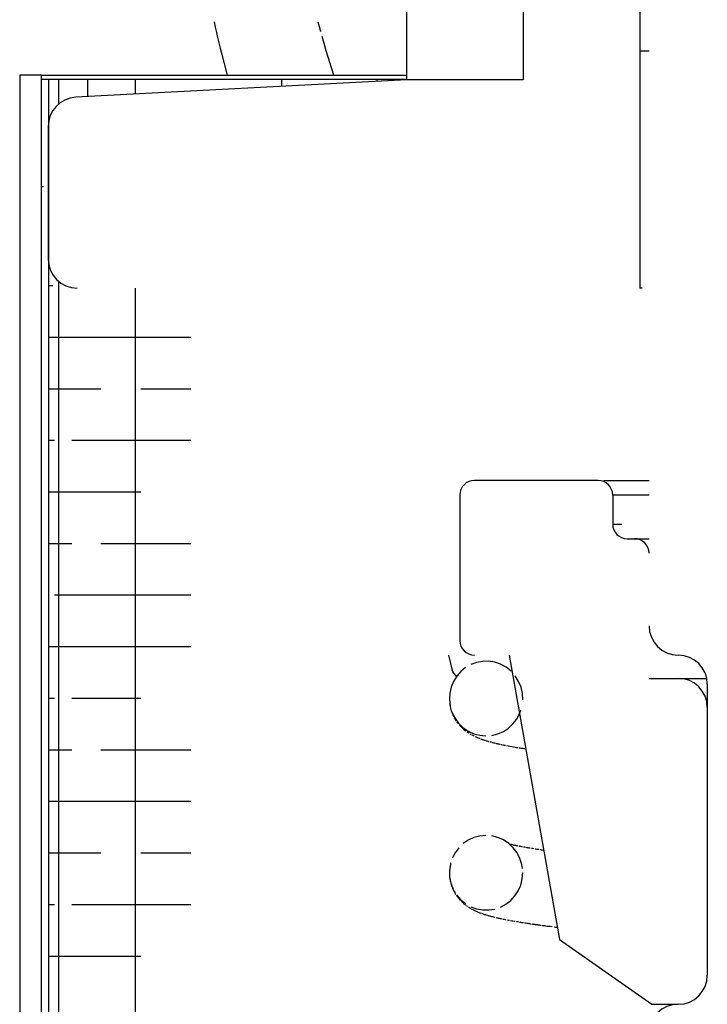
# Model space of a CAD drawing. Extents: x -285 to 5863, y 308 to 3178.
# Tile 117 of 256: x 222.703 to 223.44, y 974.13 to 975.186. Entities that reach past the tile are written whole.
import ezdxf

# ---------------------------------------------------------------- set-up
doc = ezdxf.new("R2010")
doc.units = 0
doc.header["$MEASUREMENT"] = 0
doc.layers.add('SPILL-BUCKET', color=1, linetype='CONTINUOUS')

msp = doc.modelspace()

# ---------------------------------------------------------------- linework, layer by layer
at = {"layer": 'SPILL-BUCKET', "color": 1, "linetype": 'Continuous'}
for p, q in [((223.36761, 976.58501), (223.36761, 975.15299)), ((223.11778, 975.12157), (223.11778, 976.4601)), ((223.2427, 976.4601), (223.2427, 975.12157)), ((223.36761, 975.15299), (223.36761, 974.89816)), ((223.36761, 975.15299), (223.37012, 975.15299)), ((223.37012, 975.15299), (223.37761, 975.15299)), ((223.11778, 975.12157), (222.76264, 975.10296)), ((223.2427, 975.12157), (223.11778, 975.12157)), ((222.73305, 975.07177), (222.73305, 974.92939)), ((223.37012, 974.89816), (223.36761, 974.89816))]:
    msp.add_line(p, q, dxfattribs=at)
at = {"layer": 'SPILL-BUCKET', "linetype": 'Continuous'}
for p, q in [((222.91108, 975.18378), (222.91226, 975.17817)), ((223.02412, 975.17845), (223.02281, 975.18357)), ((222.91226, 975.17817), (222.91349, 975.17257)), ((222.91349, 975.17257), (222.91477, 975.16697)), ((223.02549, 975.17333), (223.02412, 975.17845)), ((222.91477, 975.16697), (222.91608, 975.16139)), ((222.91608, 975.16139), (222.91744, 975.15582)), ((223.02834, 975.16314), (223.02689, 975.16823)), ((223.02984, 975.15806), (223.02834, 975.16314)), ((222.91744, 975.15582), (222.91885, 975.15026)), ((222.91885, 975.15026), (222.92504, 975.12657)), ((223.03137, 975.15299), (223.02984, 975.15806)), ((223.03964, 975.12657), (223.03137, 975.15299)), ((223.32296, 974.6918), (223.19023, 974.6918)), ((223.3292, 974.6918), (223.37761, 974.6918)), ((223.17462, 974.67619), (223.17462, 974.52005)), ((223.37761, 974.67619), (223.33857, 974.67619)), ((223.33857, 974.67619), (223.33857, 974.64496)), ((223.33857, 974.64496), (223.3485, 974.64496)), ((223.35418, 974.62935), (223.36199, 974.62935)), ((223.36199, 974.62935), (223.36592, 974.62935)), ((223.36592, 974.62935), (223.37761, 974.62935)), ((223.22771, 974.50443), (223.28154, 974.19914)), ((223.37761, 974.47945), (223.40883, 974.47945)), ((223.40883, 974.47945), (223.41662, 974.47945)), ((223.41662, 974.47945), (223.43943, 974.47945)), ((223.28154, 974.19914), (223.38073, 974.12969)), ((223.38073, 974.12969), (223.40883, 974.12969))]:
    msp.add_line(p, q, dxfattribs=at)
at = {"layer": 'SPILL-BUCKET', "color": 7, "linetype": 'Continuous'}
for p, q in [((222.72555, 975.12657), (222.70257, 975.12657)), ((222.70257, 975.12657), (222.70257, 972.85312)), ((222.72555, 975.12657), (222.72555, 972.85312)), ((222.72555, 975.12657), (223.11779, 975.12657)), ((222.72555, 975.1224), (223.11783, 975.1224)), ((222.73355, 975.1224), (222.73355, 972.85312)), ((222.74402, 975.1224), (222.74402, 975.09553)), ((222.7752, 975.1224), (222.7752, 975.10361)), ((222.82636, 975.1224), (222.82636, 975.10627)), ((222.98337, 975.1224), (222.98337, 975.1145)), ((223.08554, 975.1224), (223.08554, 975.11985)), ((222.72555, 975.00733), (222.72618, 975.00733)), ((222.72618, 975.00733), (222.72805, 975.00733)), ((222.74402, 974.90562), (222.74402, 973.00888)), ((222.73355, 974.90101), (222.73798, 974.90101)), ((222.82636, 974.89814), (222.82636, 973.00896)), ((222.73355, 974.84566), (222.73983, 974.84566)), ((222.73983, 974.84566), (222.75859, 974.84566)), ((222.75859, 974.84566), (222.78956, 974.84566)), ((222.78956, 974.84566), (222.83232, 974.84566)), ((222.83232, 974.84566), (222.88625, 974.84566)), ((222.73355, 974.79031), (222.73983, 974.79031)), ((222.73983, 974.79031), (222.75859, 974.79031)), ((222.75859, 974.79031), (222.78956, 974.79031)), ((222.83232, 974.79031), (222.88625, 974.79031)), ((222.73355, 974.73497), (222.73983, 974.73497)), ((222.75859, 974.73497), (222.78956, 974.73497)), ((222.78956, 974.73497), (222.83232, 974.73497)), ((222.83232, 974.73497), (222.88625, 974.73497)), ((222.73355, 974.67962), (222.73983, 974.67962)), ((222.73983, 974.67962), (222.75859, 974.67962)), ((222.75859, 974.67962), (222.78956, 974.67962)), ((222.78956, 974.67962), (222.83232, 974.67962)), ((222.73355, 974.62427), (222.73983, 974.62427)), ((222.73983, 974.62427), (222.75859, 974.62427)), ((222.78956, 974.62427), (222.83232, 974.62427)), ((222.83232, 974.62427), (222.88625, 974.62427)), ((222.73983, 974.56892), (222.75859, 974.56892)), ((222.75859, 974.56892), (222.78956, 974.56892)), ((222.78956, 974.56892), (222.83232, 974.56892)), ((222.83232, 974.56892), (222.88625, 974.56892)), ((222.73355, 974.51357), (222.73983, 974.51357)), ((222.73983, 974.51357), (222.75859, 974.51357)), ((222.75859, 974.51357), (222.78956, 974.51357)), ((222.78956, 974.51357), (222.83232, 974.51357)), ((222.83232, 974.51357), (222.88625, 974.51357)), ((223.16714, 974.48635), (223.16282, 974.50443)), ((223.19259, 974.49648), (223.18647, 974.49423)), ((223.19901, 974.49766), (223.19259, 974.49648)), ((223.20554, 974.49776), (223.19901, 974.49766)), ((223.21207, 974.49672), (223.20554, 974.49776)), ((223.21834, 974.4946), (223.21207, 974.49672)), ((223.22426, 974.49137), (223.21834, 974.4946)), ((223.17125, 974.4812), (223.16714, 974.48635)), ((223.17572, 974.48685), (223.17139, 974.48191)), ((223.18081, 974.49101), (223.17572, 974.48685)), ((223.22954, 974.48718), (223.22426, 974.49137)), ((223.23771, 974.47626), (223.23409, 974.48207)), ((223.16787, 974.47623), (223.16534, 974.47004)), ((223.17139, 974.48191), (223.16787, 974.47623)), ((223.24029, 974.4699), (223.23771, 974.47626)), ((223.44006, 974.4732), (223.44006, 974.16092)), ((223.16384, 974.46342), (223.16346, 974.45663)), ((223.16534, 974.47004), (223.16384, 974.46342)), ((223.24178, 974.46319), (223.24029, 974.4699)), ((223.2421, 974.45633), (223.24178, 974.46319)), ((222.73355, 974.45822), (222.73983, 974.45822)), ((222.75859, 974.45822), (222.78956, 974.45822)), ((222.78956, 974.45822), (222.83232, 974.45822)), ((223.16346, 974.45663), (223.16424, 974.44981)), ((223.1637, 974.45311), (223.16376, 974.45264)), ((223.16376, 974.45264), (223.164, 974.45087)), ((223.164, 974.45087), (223.16432, 974.44912)), ((223.16432, 974.44912), (223.16469, 974.4475)), ((223.16469, 974.4475), (223.16511, 974.44592)), ((223.16511, 974.44592), (223.16551, 974.44461)), ((223.16551, 974.44461), (223.16594, 974.44333)), ((223.16594, 974.44333), (223.16635, 974.44225)), ((223.16614, 974.44322), (223.16913, 974.43705)), ((223.16635, 974.44225), (223.16677, 974.4412)), ((223.1672, 974.44022), (223.16764, 974.43927)), ((223.23564, 974.43574), (223.23878, 974.44159)), ((223.23878, 974.44159), (223.24023, 974.44548)), ((223.16764, 974.43927), (223.16816, 974.43822)), ((223.16869, 974.43722), (223.1692, 974.43631)), ((223.16913, 974.43705), (223.17312, 974.43147)), ((223.1692, 974.43631), (223.16972, 974.43544)), ((223.16972, 974.43544), (223.17029, 974.43452)), ((223.17029, 974.43452), (223.17088, 974.43363)), ((223.1716, 974.43261), (223.17234, 974.43161)), ((223.17234, 974.43161), (223.17323, 974.43048)), ((223.17312, 974.43147), (223.17795, 974.42672)), ((223.17416, 974.42939), (223.17522, 974.42823)), ((223.22679, 974.42603), (223.23159, 974.43048)), ((223.23159, 974.43048), (223.23564, 974.43574)), ((223.17522, 974.42823), (223.17629, 974.42712)), ((223.17629, 974.42712), (223.17735, 974.4261)), ((223.17735, 974.4261), (223.17839, 974.42516)), ((223.17795, 974.42672), (223.18352, 974.42285)), ((223.17839, 974.42516), (223.17937, 974.42432)), ((223.17937, 974.42432), (223.18034, 974.42354)), ((223.18034, 974.42354), (223.18123, 974.42286)), ((223.18209, 974.42222), (223.18285, 974.42169)), ((223.18285, 974.42169), (223.18358, 974.4212)), ((223.18352, 974.42285), (223.18956, 974.42005)), ((223.18358, 974.4212), (223.18413, 974.42084)), ((223.18413, 974.42084), (223.18467, 974.42049)), ((223.18531, 974.42009), (223.18595, 974.41971)), ((223.18595, 974.41971), (223.18668, 974.41929)), ((223.18741, 974.41888), (223.18813, 974.41849)), ((223.18956, 974.42005), (223.19599, 974.41832)), ((223.20905, 974.41822), (223.21536, 974.41981)), ((223.21536, 974.41981), (223.22132, 974.42243)), ((223.22132, 974.42243), (223.22679, 974.42603)), ((223.18813, 974.41849), (223.18883, 974.41812)), ((223.18883, 974.41812), (223.18949, 974.41779)), ((223.18949, 974.41779), (223.19015, 974.41747)), ((223.19093, 974.41709), (223.1917, 974.41673)), ((223.1917, 974.41673), (223.19241, 974.41642)), ((223.19241, 974.41642), (223.1931, 974.41611)), ((223.1931, 974.41611), (223.19374, 974.41584)), ((223.19374, 974.41584), (223.19437, 974.41559)), ((223.19437, 974.41559), (223.19521, 974.41525)), ((223.19521, 974.41525), (223.19605, 974.41492)), ((223.19599, 974.41832), (223.20251, 974.41772)), ((223.1969, 974.4146), (223.19775, 974.41429)), ((223.19775, 974.41429), (223.19859, 974.414)), ((223.19859, 974.414), (223.19943, 974.41371)), ((223.19943, 974.41371), (223.20019, 974.41345)), ((223.20019, 974.41345), (223.20096, 974.4132)), ((223.20096, 974.4132), (223.2016, 974.413)), ((223.2016, 974.413), (223.20225, 974.4128)), ((223.203, 974.41257), (223.20375, 974.41234)), ((223.20375, 974.41234), (223.20459, 974.41209)), ((223.20459, 974.41209), (223.20544, 974.41185)), ((223.20544, 974.41185), (223.20623, 974.41163)), ((223.20703, 974.41141), (223.20778, 974.41121)), ((223.20778, 974.41121), (223.20854, 974.41101)), ((223.20935, 974.4108), (223.21016, 974.41059)), ((223.21016, 974.41059), (223.21103, 974.41037)), ((223.21103, 974.41037), (223.21192, 974.41016)), ((223.21192, 974.41016), (223.21282, 974.40994)), ((223.21374, 974.40973), (223.21433, 974.40959)), ((223.21433, 974.40959), (223.21492, 974.40945)), ((223.21545, 974.40934), (223.21599, 974.40922)), ((223.21599, 974.40922), (223.21651, 974.4091)), ((223.21651, 974.4091), (223.21704, 974.40898)), ((223.21704, 974.40898), (223.21764, 974.40885)), ((223.21825, 974.40872), (223.21895, 974.40857)), ((223.21895, 974.40857), (223.21965, 974.40843)), ((223.22042, 974.40826), (223.22119, 974.40811)), ((223.22119, 974.40811), (223.22201, 974.40794)), ((222.73355, 974.40288), (222.73983, 974.40288)), ((222.73983, 974.40288), (222.75859, 974.40288)), ((222.78956, 974.40288), (222.83232, 974.40288)), ((222.83232, 974.40288), (222.88625, 974.40288)), ((223.22201, 974.40794), (223.22284, 974.40777)), ((223.22284, 974.40777), (223.22373, 974.4076)), ((223.22462, 974.40743), (223.22648, 974.40707)), ((223.22648, 974.40707), (223.22839, 974.40672)), ((223.22839, 974.40672), (223.23025, 974.40638)), ((223.23025, 974.40638), (223.23214, 974.40604)), ((223.23214, 974.40604), (223.23398, 974.40573)), ((223.23398, 974.40573), (223.23585, 974.40541)), ((223.23585, 974.40541), (223.23695, 974.40523)), ((223.23805, 974.40505), (223.23908, 974.40488)), ((223.23908, 974.40488), (223.24012, 974.40471)), ((223.24012, 974.40471), (223.24104, 974.40456)), ((223.24104, 974.40456), (223.24197, 974.40442)), ((223.24197, 974.40442), (223.24277, 974.40429)), ((223.24277, 974.40429), (223.24358, 974.40417)), ((223.24358, 974.40417), (223.24426, 974.40406)), ((223.24494, 974.40396), (223.24545, 974.40388)), ((222.73355, 974.34753), (222.73983, 974.34753)), ((222.73983, 974.34753), (222.75859, 974.34753)), ((222.75859, 974.34753), (222.78956, 974.34753)), ((222.78956, 974.34753), (222.83232, 974.34753)), ((222.83232, 974.34753), (222.88625, 974.34753)), ((223.18366, 974.30585), (223.17827, 974.30218)), ((223.18958, 974.30859), (223.18366, 974.30585)), ((223.19587, 974.31029), (223.18958, 974.30859)), ((223.20236, 974.31092), (223.19587, 974.31029)), ((223.21533, 974.30884), (223.20893, 974.31043)), ((223.22146, 974.30612), (223.21533, 974.30884)), ((223.22705, 974.30241), (223.22146, 974.30612)), ((223.23197, 974.29773), (223.22705, 974.30241)), ((222.73355, 974.29218), (222.73983, 974.29218)), ((222.73983, 974.29218), (222.75859, 974.29218)), ((222.75859, 974.29218), (222.78956, 974.29218)), ((222.83232, 974.29218), (222.88625, 974.29218)), ((223.16958, 974.29231), (223.16652, 974.28634)), ((223.17352, 974.2976), (223.16958, 974.29231)), ((223.22899, 974.30128), (223.22854, 974.30139)), ((223.22946, 974.30116), (223.22899, 974.30128)), ((223.22989, 974.30106), (223.22946, 974.30116)), ((223.23033, 974.30095), (223.22989, 974.30106)), ((223.23116, 974.30075), (223.23074, 974.30085)), ((223.23158, 974.30066), (223.23116, 974.30075)), ((223.23604, 974.29228), (223.23197, 974.29773)), ((223.23249, 974.30045), (223.232, 974.30056)), ((223.23299, 974.30034), (223.23249, 974.30045)), ((223.23377, 974.30017), (223.23299, 974.30034)), ((223.23457, 974.3), (223.23377, 974.30017)), ((223.23543, 974.29981), (223.23457, 974.3)), ((223.23632, 974.29963), (223.23543, 974.29981)), ((223.23912, 974.28623), (223.23604, 974.29228)), ((223.23722, 974.29945), (223.23632, 974.29963)), ((223.23907, 974.29908), (223.23814, 974.29926)), ((223.24002, 974.2989), (223.23907, 974.29908)), ((223.24098, 974.29872), (223.24002, 974.2989)), ((223.24195, 974.29853), (223.24098, 974.29872)), ((223.24392, 974.29818), (223.24293, 974.29836)), ((223.24491, 974.298), (223.24392, 974.29818)), ((223.24693, 974.29765), (223.24593, 974.29783)), ((223.24795, 974.29748), (223.24693, 974.29765)), ((223.24905, 974.29729), (223.24795, 974.29748)), ((223.25017, 974.29711), (223.24905, 974.29729)), ((223.25261, 974.29671), (223.25138, 974.29691)), ((223.25393, 974.29651), (223.25261, 974.29671)), ((223.2563, 974.29614), (223.25527, 974.29629)), ((223.25735, 974.29598), (223.2563, 974.29614)), ((223.25839, 974.29582), (223.25735, 974.29598)), ((223.25944, 974.29566), (223.25839, 974.29582)), ((223.26141, 974.29537), (223.26042, 974.29552)), ((223.26233, 974.29524), (223.26141, 974.29537)), ((223.26326, 974.29511), (223.26233, 974.29524)), ((223.26466, 974.29491), (223.26326, 974.29511)), ((223.16489, 974.28155), (223.16477, 974.2811)), ((223.24115, 974.27975), (223.23912, 974.28623)), ((223.16448, 974.27995), (223.16352, 974.2732)), ((223.16352, 974.2732), (223.16369, 974.26638)), ((223.16465, 974.28061), (223.16462, 974.28047)), ((223.16477, 974.2811), (223.16465, 974.28061)), ((223.24188, 974.27543), (223.24115, 974.27975)), ((223.2416, 974.26428), (223.24213, 974.27105)), ((223.16369, 974.26638), (223.16502, 974.25964)), ((223.16369, 974.26634), (223.16397, 974.26414)), ((223.16397, 974.26414), (223.16416, 974.263)), ((223.16416, 974.263), (223.16439, 974.26186)), ((223.16439, 974.26186), (223.16459, 974.26095)), ((223.23995, 974.25769), (223.2416, 974.26428)), ((223.16482, 974.26004), (223.16501, 974.25934)), ((223.16501, 974.25934), (223.16521, 974.25864)), ((223.16502, 974.25964), (223.16746, 974.25322)), ((223.16521, 974.25864), (223.16539, 974.25805)), ((223.16539, 974.25805), (223.16557, 974.25747)), ((223.16557, 974.25747), (223.1658, 974.25681)), ((223.1658, 974.25681), (223.16603, 974.25617)), ((223.16603, 974.25617), (223.1663, 974.25542)), ((223.16659, 974.2547), (223.16693, 974.25389)), ((223.16693, 974.25389), (223.16728, 974.25309)), ((223.16728, 974.25309), (223.16788, 974.25184)), ((223.16788, 974.25184), (223.1685, 974.25062)), ((223.1685, 974.25062), (223.16913, 974.24949)), ((223.23365, 974.24599), (223.23728, 974.25158)), ((223.23728, 974.25158), (223.23995, 974.25769)), ((223.16913, 974.24949), (223.16979, 974.24837)), ((223.16979, 974.24837), (223.17043, 974.24738)), ((223.17094, 974.24733), (223.17537, 974.24211)), ((223.17108, 974.2464), (223.1717, 974.24553)), ((223.1717, 974.24553), (223.17233, 974.24469)), ((223.17233, 974.24469), (223.17291, 974.24395)), ((223.17291, 974.24395), (223.17349, 974.24324)), ((223.1741, 974.24252), (223.17471, 974.24184)), ((223.17471, 974.24184), (223.1754, 974.24109)), ((223.17537, 974.24211), (223.18056, 974.23779)), ((223.17609, 974.24038), (223.17663, 974.23985)), ((223.17663, 974.23985), (223.17716, 974.23934)), ((223.17716, 974.23934), (223.17768, 974.23886)), ((223.22404, 974.23712), (223.22921, 974.24116)), ((223.22921, 974.24116), (223.23365, 974.24599)), ((222.73355, 974.23683), (222.73983, 974.23683)), ((222.75859, 974.23683), (222.78956, 974.23683)), ((222.78956, 974.23683), (222.83232, 974.23683)), ((222.83232, 974.23683), (222.88625, 974.23683)), ((223.17768, 974.23886), (223.1782, 974.2384)), ((223.1782, 974.2384), (223.17864, 974.23801)), ((223.17864, 974.23801), (223.17908, 974.23763)), ((223.17908, 974.23763), (223.17944, 974.23733)), ((223.1798, 974.23703), (223.18008, 974.23681)), ((223.18008, 974.23681), (223.18036, 974.23659)), ((223.18036, 974.23659), (223.18077, 974.23627)), ((223.18077, 974.23627), (223.18118, 974.23596)), ((223.1817, 974.23557), (223.18222, 974.2352)), ((223.18222, 974.2352), (223.18286, 974.23475)), ((223.18349, 974.23432), (223.18418, 974.23387)), ((223.18418, 974.23387), (223.18486, 974.23344)), ((223.18486, 974.23344), (223.18554, 974.23302)), ((223.18554, 974.23302), (223.18621, 974.23263)), ((223.18641, 974.23442), (223.19263, 974.23214)), ((223.18686, 974.23225), (223.1875, 974.2319)), ((223.1875, 974.2319), (223.18816, 974.23154)), ((223.18881, 974.2312), (223.18936, 974.23092)), ((223.18936, 974.23092), (223.18989, 974.23065)), ((223.18989, 974.23065), (223.19042, 974.2304)), ((223.19042, 974.2304), (223.19093, 974.23016)), ((223.19146, 974.22991), (223.19199, 974.22967)), ((223.19199, 974.22967), (223.19277, 974.22932)), ((223.19263, 974.23214), (223.19915, 974.23095)), ((223.19277, 974.22932), (223.19354, 974.22899)), ((223.19354, 974.22899), (223.19438, 974.22865)), ((223.19438, 974.22865), (223.1952, 974.22832)), ((223.19915, 974.23095), (223.20569, 974.23089)), ((223.20569, 974.23089), (223.21215, 974.23192)), ((223.21831, 974.23403), (223.22404, 974.23712)), ((223.1952, 974.22832), (223.1961, 974.22797)), ((223.1961, 974.22797), (223.197, 974.22763)), ((223.19789, 974.22731), (223.19878, 974.227)), ((223.19878, 974.227), (223.19958, 974.22672)), ((223.19958, 974.22672), (223.20037, 974.22646)), ((223.20037, 974.22646), (223.20125, 974.22617)), ((223.20125, 974.22617), (223.20213, 974.2259)), ((223.20213, 974.2259), (223.20297, 974.22564)), ((223.20297, 974.22564), (223.20381, 974.22539)), ((223.20468, 974.22513), (223.20555, 974.22489)), ((223.20555, 974.22489), (223.20653, 974.22461)), ((223.20653, 974.22461), (223.20752, 974.22434)), ((223.20752, 974.22434), (223.20864, 974.22405)), ((223.20864, 974.22405), (223.20976, 974.22376)), ((223.20976, 974.22376), (223.21091, 974.22347)), ((223.21091, 974.22347), (223.21207, 974.22319)), ((223.21321, 974.22292), (223.21437, 974.22265)), ((223.21437, 974.22265), (223.21524, 974.22245)), ((223.21524, 974.22245), (223.21611, 974.22225)), ((223.21611, 974.22225), (223.21695, 974.22207)), ((223.21695, 974.22207), (223.21779, 974.22189)), ((223.21779, 974.22189), (223.21863, 974.22171)), ((223.21863, 974.22171), (223.21947, 974.22153)), ((223.22033, 974.22135), (223.22119, 974.22117)), ((223.22119, 974.22117), (223.22215, 974.22098)), ((223.22215, 974.22098), (223.22313, 974.22078)), ((223.22313, 974.22078), (223.22423, 974.22057)), ((223.22535, 974.22035), (223.22654, 974.22013)), ((223.22654, 974.22013), (223.22774, 974.2199)), ((223.22903, 974.21966), (223.23035, 974.21943)), ((223.23035, 974.21943), (223.23161, 974.2192)), ((223.23161, 974.2192), (223.23289, 974.21898)), ((223.23289, 974.21898), (223.23411, 974.21877)), ((223.23533, 974.21856), (223.23649, 974.21837)), ((223.23649, 974.21837), (223.23766, 974.21817)), ((223.23876, 974.218), (223.23987, 974.21782)), ((223.23987, 974.21782), (223.2409, 974.21765)), ((223.2409, 974.21765), (223.24195, 974.21749)), ((223.24195, 974.21749), (223.24301, 974.21732)), ((223.24409, 974.21715), (223.24521, 974.21698)), ((223.24521, 974.21698), (223.24634, 974.21681)), ((223.24634, 974.21681), (223.24752, 974.21663)), ((223.24752, 974.21663), (223.24871, 974.21645)), ((223.24871, 974.21645), (223.24952, 974.21634)), ((223.24952, 974.21634), (223.25033, 974.21622)), ((223.25033, 974.21622), (223.25116, 974.2161)), ((223.252, 974.21597), (223.25279, 974.21586)), ((223.25279, 974.21586), (223.25359, 974.21575)), ((223.25359, 974.21575), (223.25425, 974.21565)), ((223.25425, 974.21565), (223.25492, 974.21556)), ((223.25492, 974.21556), (223.25546, 974.21548)), ((223.25546, 974.21548), (223.256, 974.21541)), ((223.256, 974.21541), (223.25641, 974.21535)), ((223.25682, 974.21529), (223.25731, 974.21523)), ((223.25731, 974.21523), (223.2578, 974.21516)), ((223.2578, 974.21516), (223.25842, 974.21507)), ((223.25842, 974.21507), (223.25903, 974.21499)), ((223.25903, 974.21499), (223.25977, 974.21489)), ((223.25977, 974.21489), (223.26051, 974.21479)), ((223.26051, 974.21479), (223.26138, 974.21467)), ((223.26226, 974.21456), (223.26327, 974.21442)), ((223.26327, 974.21442), (223.26428, 974.21429)), ((223.26428, 974.21429), (223.26534, 974.21415)), ((223.26534, 974.21415), (223.26641, 974.21401)), ((223.26641, 974.21401), (223.26881, 974.2137)), ((223.26881, 974.2137), (223.27125, 974.21339)), ((223.27125, 974.21339), (223.27352, 974.21311)), ((223.27582, 974.21282), (223.27736, 974.21264)), ((223.27736, 974.21264), (223.27891, 974.21245)), ((223.27891, 974.21245), (223.2792, 974.21241)), ((222.73355, 974.18148), (222.73983, 974.18148)), ((222.73983, 974.18148), (222.75859, 974.18148)), ((222.75859, 974.18148), (222.78956, 974.18148)), ((222.78956, 974.18148), (222.83232, 974.18148))]:
    msp.add_line(p, q, dxfattribs=at)
at = {"layer": 'SPILL-BUCKET', "color": 1, "linetype": 'Continuous'}
for centre, start, end in [((222.76428, 975.07177), 93, 180), ((222.76428, 974.92939), 180, 270)]:
    msp.add_arc(centre, 0.03123, start, end, dxfattribs=at)
at = {"layer": 'SPILL-BUCKET', "linetype": 'Continuous'}
for centre, radius, start, end in [((223.19023, 974.67619), 0.01561, 90, 180), ((223.32296, 974.67619), 0.01561, 0, 90), ((223.35418, 974.64496), 0.01561, 180, 270), ((223.36199, 974.61373), 0.01561, 0, 90), ((223.19023, 974.52005), 0.01561, 180, 270), ((223.40883, 974.44822), 0.03123, 0, 90)]:
    msp.add_arc(centre, radius, start, end, dxfattribs=at)
at = {"layer": 'SPILL-BUCKET', "color": 7, "linetype": 'Continuous'}
for centre, start, end in [((223.40883, 974.53566), 180, 270), ((223.40883, 974.4732), 0, 90), ((223.40883, 974.16092), 270, 0), ((223.40883, 974.09846), 90, 180)]:
    msp.add_arc(centre, 0.03123, start, end, dxfattribs=at)

doc.saveas('drawing.dxf')
